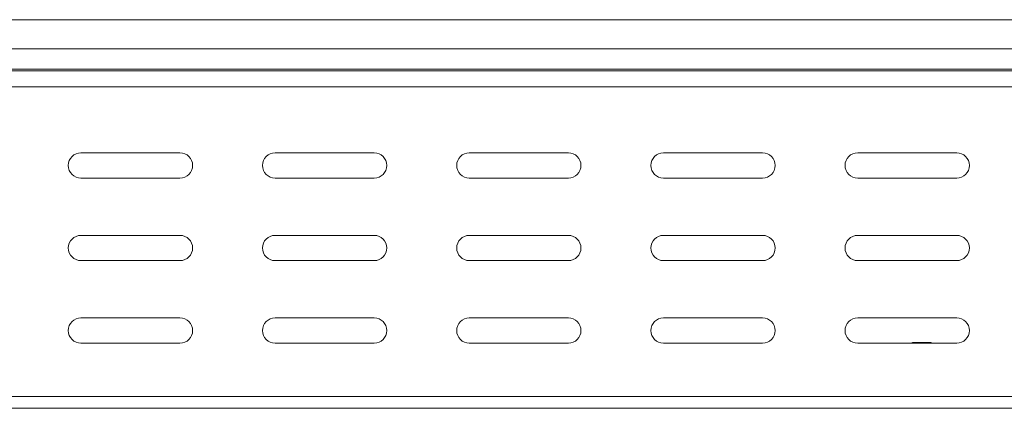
# Model space of a CAD drawing. Header units: millimetres. Extents: x 38 to 1681, y -3632 to -200.
# Tile 15 of 27: x 836 to 1090, y -2182 to -2082. Entities that reach past the tile are written whole.
import ezdxf

# ---------------------------------------------------------------- set-up
doc = ezdxf.new("R2010")
doc.units = ezdxf.units.MM

msp = doc.modelspace()

# ---------------------------------------------------------------- linework, layer by layer
at = {"color": 7, "linetype": 'Continuous', "lineweight": 15}
for p, q in [((1189.6, -2081.5), (642.6, -2081.5)), ((642.6, -2088.96), (1189.6, -2088.96)), ((642.6, -2094.27), (1189.6, -2094.27)), ((642.6, -2094.63), (1189.6, -2094.63)), ((642.6, -2098.76), (1189.6, -2098.76)), ((877.35, -2115.75), (851.85, -2115.75)), ((927.35, -2115.75), (901.85, -2115.75)), ((977.35, -2115.75), (951.85, -2115.75)), ((1027.35, -2115.75), (1001.85, -2115.75)), ((1077.35, -2115.75), (1051.85, -2115.75)), ((851.85, -2122.25), (877.35, -2122.25)), ((901.85, -2122.25), (927.35, -2122.25)), ((951.85, -2122.25), (977.35, -2122.25)), ((1001.85, -2122.25), (1027.35, -2122.25)), ((1051.85, -2122.25), (1077.35, -2122.25)), ((877.35, -2137), (851.85, -2137)), ((927.35, -2137), (901.85, -2137)), ((977.35, -2137), (951.85, -2137)), ((1027.35, -2137), (1001.85, -2137)), ((1077.35, -2137), (1051.85, -2137)), ((851.85, -2143.5), (877.35, -2143.5)), ((901.85, -2143.5), (927.35, -2143.5)), ((951.85, -2143.5), (977.35, -2143.5)), ((1001.85, -2143.5), (1027.35, -2143.5)), ((1051.85, -2143.5), (1077.35, -2143.5)), ((877.35, -2158.25), (851.85, -2158.25)), ((927.35, -2158.25), (901.85, -2158.25)), ((977.35, -2158.25), (951.85, -2158.25)), ((1027.35, -2158.25), (1001.85, -2158.25)), ((1077.35, -2158.25), (1051.85, -2158.25)), ((851.85, -2164.75), (877.35, -2164.75)), ((901.85, -2164.75), (927.35, -2164.75)), ((951.85, -2164.75), (977.35, -2164.75)), ((1001.85, -2164.75), (1027.35, -2164.75)), ((1051.85, -2164.75), (1077.35, -2164.75)), ((1066.4, -2164.56), (1070.3, -2164.56)), ((642.6, -2178.5), (1189.6, -2178.5)), ((642.6, -2181.5), (1189.6, -2181.5))]:
    msp.add_line(p, q, dxfattribs=at)
at = {"color": 8, "linetype": 'Continuous', "lineweight": 15}
for p, q in [((1066.4, -2164.56), (1066.4, -2164.75)), ((1070.3, -2164.75), (1070.3, -2164.56))]:
    msp.add_line(p, q, dxfattribs=at)
at = {"color": 7, "linetype": 'Continuous', "lineweight": 15}
for centre, radius, start, end in [((851.85, -2119), 3.25, 90, 270), ((877.35, -2119), 3.25, 270, 90), ((901.85, -2119), 3.25, 90, 270), ((927.35, -2119), 3.25, 270, 90), ((951.85, -2119), 3.25, 90, 270), ((977.35, -2119), 3.25, 270, 90), ((1001.85, -2119), 3.25, 90, 270), ((1027.35, -2119), 3.25, 270, 90), ((1051.85, -2119), 3.25, 90, 270), ((1077.35, -2119), 3.25, 270, 90), ((851.85, -2140.25), 3.25, 90, 270), ((877.35, -2140.25), 3.25, 270, 90), ((901.85, -2140.25), 3.25, 90, 270), ((927.35, -2140.25), 3.25, 270, 90), ((951.85, -2140.25), 3.25, 90, 270), ((977.35, -2140.25), 3.25, 270, 90), ((1001.85, -2140.25), 3.25, 90, 270), ((1027.35, -2140.25), 3.25, 270, 90), ((1051.85, -2140.25), 3.25, 90, 270), ((1077.35, -2140.25), 3.25, 270, 90), ((851.85, -2161.5), 3.25, 90, 270), ((877.35, -2161.5), 3.25, 270, 90), ((901.85, -2161.5), 3.25, 90, 270), ((927.35, -2161.5), 3.25, 270, 90), ((951.85, -2161.5), 3.25, 90, 270), ((977.35, -2161.5), 3.25, 270, 90), ((1001.85, -2161.5), 3.25, 90, 270), ((1027.35, -2161.5), 3.25, 270, 90), ((1051.85, -2161.5), 3.25, 90, 270), ((1077.35, -2161.5), 3.25, 270, 90), ((1066.4, -2166.36), 1.8, 90, 116.5628), ((1070.3, -2166.36), 1.8, 63.4372, 90)]:
    msp.add_arc(centre, radius, start, end, dxfattribs=at)

doc.saveas('drawing.dxf')
